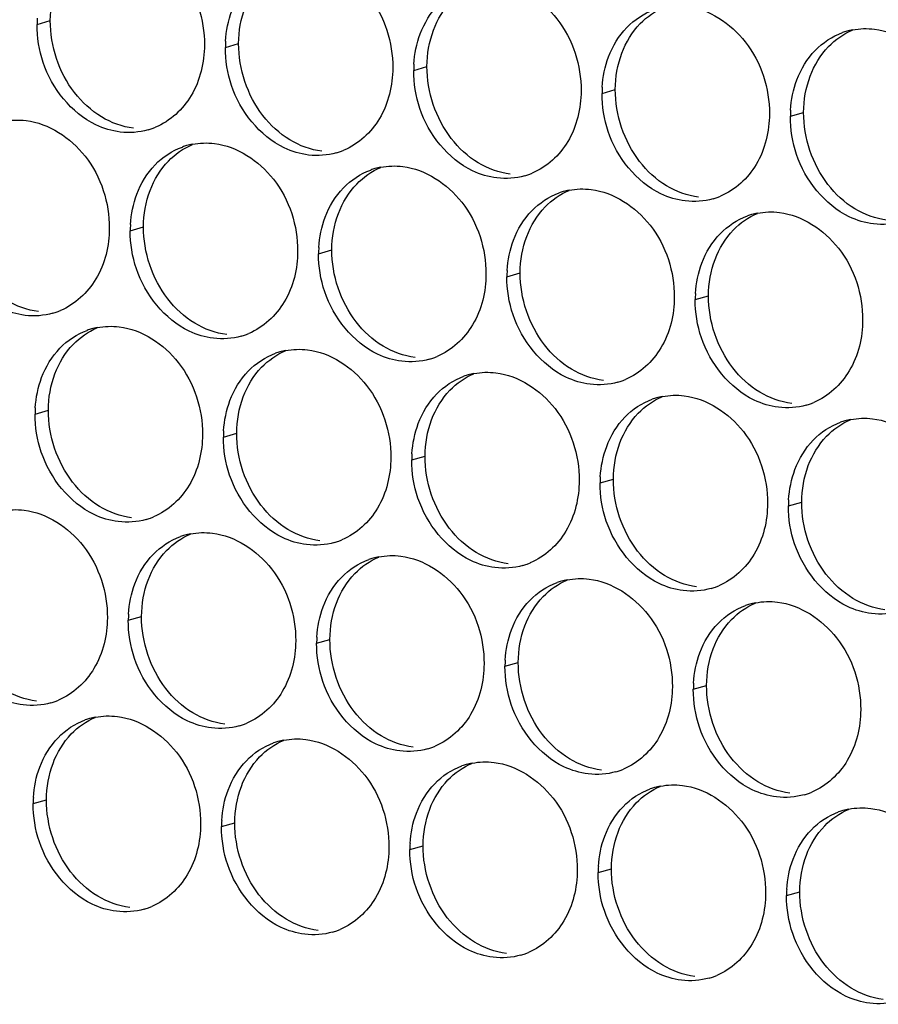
# Paper-space layout '45651_1_3' of a CAD drawing. Header units: millimetres. Extents: x -231 to 594, y 0 to 420.
# Tile 132 of 247: x 134.17 to 141.1, y 190.47 to 198.42. Entities that reach past the tile are written whole.
import ezdxf

# ---------------------------------------------------------------- set-up
doc = ezdxf.new("R2010")
doc.units = ezdxf.units.MM
doc.header["$LTSCALE"] = 32.67
doc.layers.add('02___PRT_ALL_AXES', color=7, linetype='CONTINUOUS')

psp = doc.layouts.new('45651_1_3')

# ---------------------------------------------------------------- linework, layer by layer
at = {"layer": '02___PRT_ALL_AXES', "color": 7, "linetype": 'CONTINUOUS'}
for p, q in [((134.3128, 198.3828), (134.4199, 198.4135)), ((135.8323, 198.1974), (135.9395, 198.228)), ((137.3519, 198.0119), (137.4591, 198.0426)), ((138.8715, 197.8264), (138.9787, 197.8571)), ((140.3911, 197.6409), (140.4983, 197.6716)), ((135.0648, 196.7176), (135.172, 196.7483)), ((136.5844, 196.5322), (136.6916, 196.5628)), ((138.1039, 196.3467), (138.2111, 196.3774)), ((139.6235, 196.1612), (139.7307, 196.1919)), ((134.2972, 195.2379), (134.4044, 195.2686)), ((135.8168, 195.0525), (135.924, 195.0831)), ((137.3364, 194.867), (137.4436, 194.8977)), ((138.856, 194.6815), (138.9632, 194.7122)), ((140.3755, 194.496), (140.4827, 194.5267)), ((135.0492, 193.5728), (135.1564, 193.6034)), ((136.5688, 193.3873), (136.676, 193.418)), ((138.0884, 193.2018), (138.1956, 193.2325)), ((139.608, 193.0163), (139.7152, 193.047)), ((134.2817, 192.093), (134.3889, 192.1237)), ((135.8012, 191.9076), (135.9084, 191.9382)), ((137.3208, 191.7221), (137.428, 191.7528)), ((138.8404, 191.5366), (138.9476, 191.5673)), ((140.36, 191.3511), (140.4672, 191.3818))]:
    psp.add_line(p, q, dxfattribs=at)
at = {"layer": '02___PRT_ALL_AXES', "color": 3, "linetype": 'CONTINUOUS'}
for centre, radius, start, end in [((135.2046, 198.3784), 0.8918, 176.51802, 179.71686), ((140.9965, 197.8019), 0.5467, 105.94061, 109.76751), ((140.9979, 197.7969), 0.5519, 100.97724, 105.93831), ((136.7242, 198.1929), 0.8918, 176.51802, 179.71686), ((138.2437, 198.0075), 0.8918, 176.51802, 179.71686), ((139.7633, 197.822), 0.8918, 176.51802, 179.71686), ((141.2829, 197.6365), 0.8918, 176.51802, 179.71686), ((135.0581, 198.057), 0.5467, 285.94061, 289.76751), ((135.0576, 198.0583), 0.5481, 289.77289, 292.73686), ((135.6702, 196.8786), 0.5467, 105.94061, 109.76751), ((135.6716, 196.8736), 0.5519, 100.97724, 105.93831), ((136.5777, 197.8715), 0.5467, 285.94061, 289.76751), ((136.5771, 197.8728), 0.5481, 289.77289, 292.73686), ((137.1898, 196.6932), 0.5467, 105.94061, 109.76751), ((137.1912, 196.6881), 0.5519, 100.97724, 105.93831), ((138.0967, 197.6873), 0.5481, 289.77289, 292.73686), ((138.0973, 197.686), 0.5467, 285.94061, 289.76751), ((138.7093, 196.5077), 0.5467, 105.94061, 109.76751), ((138.7108, 196.5027), 0.5519, 100.97724, 105.93831), ((139.6168, 197.5005), 0.5467, 285.94061, 289.76751), ((139.6163, 197.5019), 0.5481, 289.77289, 292.73686), ((140.2289, 196.3222), 0.5467, 105.94061, 109.76751), ((140.2303, 196.3172), 0.5519, 100.97724, 105.93831), ((135.9566, 196.7132), 0.8918, 176.51802, 179.71686), ((137.4762, 196.5278), 0.8918, 176.51802, 179.71686), ((138.9958, 196.3423), 0.8918, 176.51802, 179.71686), ((140.5153, 196.1568), 0.8918, 176.51802, 179.71686), ((134.29, 196.5786), 0.5481, 289.77289, 292.73686), ((134.2905, 196.5773), 0.5467, 285.94061, 289.76751), ((134.9026, 195.3989), 0.5467, 105.94061, 109.76751), ((134.904, 195.3939), 0.5519, 100.97724, 105.93831), ((135.8101, 196.3918), 0.5467, 285.94061, 289.76751), ((135.8096, 196.3931), 0.5481, 289.77289, 292.73686), ((136.4236, 195.2084), 0.5519, 100.97724, 105.93831), ((136.4222, 195.2135), 0.5467, 105.94061, 109.76751), ((137.3297, 196.2063), 0.5467, 285.94061, 289.76751), ((137.3292, 196.2076), 0.5481, 289.77289, 292.73686), ((137.9418, 195.028), 0.5467, 105.94061, 109.76751), ((137.9432, 195.0229), 0.5519, 100.97724, 105.93831), ((138.8487, 196.0221), 0.5481, 289.77289, 292.73686), ((138.8493, 196.0208), 0.5467, 285.94061, 289.76751), ((139.4614, 194.8425), 0.5467, 105.94061, 109.76751), ((139.4628, 194.8375), 0.5519, 100.97724, 105.93831), ((135.189, 195.2335), 0.8918, 176.51802, 179.71686), ((140.3689, 195.8354), 0.5467, 285.94061, 289.76751), ((140.3683, 195.8367), 0.5481, 289.77289, 292.73686), ((140.9824, 194.652), 0.5519, 100.97724, 105.93831), ((140.981, 194.657), 0.5467, 105.94061, 109.76751), ((136.7086, 195.0481), 0.8918, 176.51802, 179.71686), ((138.2282, 194.8626), 0.8918, 176.51802, 179.71686), ((139.7478, 194.6771), 0.8918, 176.51802, 179.71686), ((141.2674, 194.4916), 0.8918, 176.51802, 179.71686), ((135.0425, 194.9121), 0.5467, 285.94061, 289.76751), ((135.042, 194.9134), 0.5481, 289.77289, 292.73686), ((135.6546, 193.7337), 0.5467, 105.94061, 109.76751), ((135.656, 193.7287), 0.5519, 100.97724, 105.93831), ((136.5621, 194.7266), 0.5467, 285.94061, 289.76751), ((136.5616, 194.7279), 0.5481, 289.77289, 292.73686), ((137.1756, 193.5432), 0.5519, 100.97724, 105.93831), ((137.1742, 193.5483), 0.5467, 105.94061, 109.76751), ((138.0817, 194.5411), 0.5467, 285.94061, 289.76751), ((138.0812, 194.5424), 0.5481, 289.77289, 292.73686), ((138.6938, 193.3628), 0.5467, 105.94061, 109.76751), ((138.6952, 193.3578), 0.5519, 100.97724, 105.93831), ((139.6013, 194.3556), 0.5467, 285.94061, 289.76751), ((139.6008, 194.357), 0.5481, 289.77289, 292.73686), ((140.2134, 193.1773), 0.5467, 105.94061, 109.76751), ((140.2148, 193.1723), 0.5519, 100.97724, 105.93831), ((135.9411, 193.5683), 0.8918, 176.51802, 179.71686), ((137.4606, 193.3829), 0.8918, 176.51802, 179.71686), ((138.9802, 193.1974), 0.8918, 176.51802, 179.71686), ((140.4998, 193.0119), 0.8918, 176.51802, 179.71686), ((134.275, 193.4324), 0.5467, 285.94061, 289.76751), ((134.2745, 193.4337), 0.5481, 289.77289, 292.73686), ((134.8871, 192.254), 0.5467, 105.94061, 109.76751), ((134.8885, 192.249), 0.5519, 100.97724, 105.93831), ((135.7946, 193.2469), 0.5467, 285.94061, 289.76751), ((135.794, 193.2482), 0.5481, 289.77289, 292.73686), ((136.4067, 192.0686), 0.5467, 105.94061, 109.76751), ((136.4081, 192.0635), 0.5519, 100.97724, 105.93831), ((137.3141, 193.0614), 0.5467, 285.94061, 289.76751), ((137.3136, 193.0627), 0.5481, 289.77289, 292.73686), ((137.9277, 191.8781), 0.5519, 100.97724, 105.93831), ((137.9262, 191.8831), 0.5467, 105.94061, 109.76751), ((138.8337, 192.8759), 0.5467, 285.94061, 289.76751), ((138.8332, 192.8773), 0.5481, 289.77289, 292.73686), ((139.4458, 191.6976), 0.5467, 105.94061, 109.76751), ((139.4472, 191.6926), 0.5519, 100.97724, 105.93831), ((140.3533, 192.6905), 0.5467, 285.94061, 289.76751), ((140.3528, 192.6918), 0.5481, 289.77289, 292.73686), ((135.1735, 192.0886), 0.8918, 176.51802, 179.71686), ((140.9654, 191.5121), 0.5467, 105.94061, 109.76751), ((140.9668, 191.5071), 0.5519, 100.97724, 105.93831), ((136.6931, 191.9032), 0.8918, 176.51802, 179.71686), ((138.2127, 191.7177), 0.8918, 176.51802, 179.71686), ((139.7322, 191.5322), 0.8918, 176.51802, 179.71686), ((141.2518, 191.3467), 0.8918, 176.51802, 179.71686), ((135.027, 191.7672), 0.5467, 285.94061, 289.76751), ((135.0265, 191.7685), 0.5481, 289.77289, 292.73686), ((136.5466, 191.5817), 0.5467, 285.94061, 289.76751), ((136.5461, 191.583), 0.5481, 289.77289, 292.73686), ((138.0662, 191.3962), 0.5467, 285.94061, 289.76751), ((138.0656, 191.3976), 0.5481, 289.77289, 292.73686), ((139.5858, 191.2108), 0.5467, 285.94061, 289.76751), ((139.5852, 191.2121), 0.5481, 289.77289, 292.73686)]:
    psp.add_arc(centre, radius, start, end, dxfattribs=at)
for points, knots in [([(134.992, 199.0866), (135.1763, 199.0641), (135.5397, 198.823), (135.6645, 198.422), (135.6635, 198.218)], [0, 0, 0, 0, 0.476473, 1, 1, 1, 1]), ([(136.5116, 198.9011), (136.6959, 198.8786), (137.0593, 198.6375), (137.1841, 198.2365), (137.1831, 198.0325)], [0, 0, 0, 0, 0.476473, 1, 1, 1, 1]), ([(138.0312, 198.7157), (138.2155, 198.6932), (138.5789, 198.4521), (138.7037, 198.051), (138.7027, 197.847)], [0, 0, 0, 0, 0.476473, 1, 1, 1, 1]), ([(139.5508, 198.5302), (139.7351, 198.5077), (140.0984, 198.2666), (140.2233, 197.8655), (140.2222, 197.6615)], [0, 0, 0, 0, 0.476473, 1, 1, 1, 1]), ([(141.0703, 198.3447), (141.2546, 198.3222), (141.618, 198.0811), (141.7428, 197.6801), (141.7418, 197.4761)], [0, 0, 0, 0, 0.476473, 1, 1, 1, 1]), ([(135.6635, 198.218), (135.6628, 198.0767), (135.5998, 197.8005), (135.3873, 197.6021), (135.2694, 197.5527)], [0, 0, 0, 0, 0.525086, 1, 1, 1, 1]), ([(134.9842, 197.5142), (134.9167, 197.5224), (134.6363, 197.6063), (134.4326, 197.8673), (134.3627, 198.0757)], [0, 0, 0, 0, 0.236458, 1, 1, 1, 1]), ([(137.1831, 198.0325), (137.1824, 197.8912), (137.1194, 197.615), (136.9069, 197.4167), (136.789, 197.3673)], [0, 0, 0, 0, 0.525086, 1, 1, 1, 1]), ([(136.5038, 197.3287), (136.4362, 197.3369), (136.1559, 197.4208), (135.9522, 197.6818), (135.8823, 197.8902)], [0, 0, 0, 0, 0.236458, 1, 1, 1, 1]), ([(138.7027, 197.847), (138.702, 197.7057), (138.639, 197.4295), (138.4264, 197.2312), (138.3086, 197.1818)], [0, 0, 0, 0, 0.525086, 1, 1, 1, 1]), ([(138.0234, 197.1432), (137.9558, 197.1515), (137.6755, 197.2353), (137.4718, 197.4963), (137.4018, 197.7047)], [0, 0, 0, 0, 0.236458, 1, 1, 1, 1]), ([(140.2222, 197.6615), (140.2215, 197.5202), (140.1586, 197.244), (139.946, 197.0457), (139.8282, 196.9963)], [0, 0, 0, 0, 0.525086, 1, 1, 1, 1]), ([(134.2244, 197.6069), (134.4087, 197.5844), (134.7721, 197.3433), (134.8969, 196.9423), (134.8959, 196.7383)], [0, 0, 0, 0, 0.476473, 1, 1, 1, 1]), ([(139.543, 196.9577), (139.4754, 196.966), (139.195, 197.0498), (138.9914, 197.3108), (138.9214, 197.5192)], [0, 0, 0, 0, 0.236458, 1, 1, 1, 1]), ([(135.744, 197.4214), (135.9283, 197.3989), (136.2917, 197.1578), (136.4165, 196.7568), (136.4155, 196.5528)], [0, 0, 0, 0, 0.476473, 1, 1, 1, 1]), ([(141.0626, 196.7723), (140.995, 196.7805), (140.7146, 196.8644), (140.511, 197.1254), (140.441, 197.3338)], [0, 0, 0, 0, 0.236458, 1, 1, 1, 1]), ([(137.2636, 197.236), (137.4479, 197.2135), (137.8113, 196.9724), (137.9361, 196.5713), (137.9351, 196.3673)], [0, 0, 0, 0, 0.476473, 1, 1, 1, 1]), ([(138.7832, 197.0505), (138.9675, 197.028), (139.3309, 196.7869), (139.4557, 196.3858), (139.4547, 196.1818)], [0, 0, 0, 0, 0.476473, 1, 1, 1, 1]), ([(140.3028, 196.865), (140.4871, 196.8425), (140.8505, 196.6014), (140.9753, 196.2003), (140.9743, 195.9963)], [0, 0, 0, 0, 0.476473, 1, 1, 1, 1]), ([(134.8959, 196.7383), (134.8952, 196.597), (134.8322, 196.3207), (134.6197, 196.1224), (134.5018, 196.073)], [0, 0, 0, 0, 0.525086, 1, 1, 1, 1]), ([(134.2167, 196.0345), (134.1491, 196.0427), (133.8687, 196.1266), (133.6651, 196.3876), (133.5951, 196.596)], [0, 0, 0, 0, 0.236458, 1, 1, 1, 1]), ([(136.4155, 196.5528), (136.4148, 196.4115), (136.3518, 196.1353), (136.1393, 195.937), (136.0214, 195.8876)], [0, 0, 0, 0, 0.525086, 1, 1, 1, 1]), ([(135.7363, 195.849), (135.6687, 195.8572), (135.3883, 195.9411), (135.1846, 196.2021), (135.1147, 196.4105)], [0, 0, 0, 0, 0.236458, 1, 1, 1, 1]), ([(137.9351, 196.3673), (137.9344, 196.226), (137.8714, 195.9498), (137.6589, 195.7515), (137.541, 195.7021)], [0, 0, 0, 0, 0.525086, 1, 1, 1, 1]), ([(137.2558, 195.6635), (137.1883, 195.6718), (136.9079, 195.7556), (136.7042, 196.0166), (136.6343, 196.225)], [0, 0, 0, 0, 0.236458, 1, 1, 1, 1]), ([(139.4547, 196.1818), (139.454, 196.0405), (139.391, 195.7643), (139.1785, 195.566), (139.0606, 195.5166)], [0, 0, 0, 0, 0.525086, 1, 1, 1, 1]), ([(138.7754, 195.478), (138.7078, 195.4863), (138.4275, 195.5701), (138.2238, 195.8311), (138.1539, 196.0395)], [0, 0, 0, 0, 0.236458, 1, 1, 1, 1]), ([(140.9743, 195.9963), (140.9736, 195.855), (140.9106, 195.5788), (140.6981, 195.3805), (140.5802, 195.3311)], [0, 0, 0, 0, 0.525086, 1, 1, 1, 1]), ([(134.9765, 195.9417), (135.1608, 195.9192), (135.5241, 195.6781), (135.649, 195.2771), (135.6479, 195.0731)], [0, 0, 0, 0, 0.476473, 1, 1, 1, 1]), ([(140.295, 195.2926), (140.2274, 195.3008), (139.9471, 195.3847), (139.7434, 195.6457), (139.6734, 195.8541)], [0, 0, 0, 0, 0.236458, 1, 1, 1, 1]), ([(136.496, 195.7562), (136.6803, 195.7338), (137.0437, 195.4926), (137.1685, 195.0916), (137.1675, 194.8876)], [0, 0, 0, 0, 0.476473, 1, 1, 1, 1]), ([(138.0156, 195.5708), (138.1999, 195.5483), (138.5633, 195.3072), (138.6881, 194.9061), (138.6871, 194.7021)], [0, 0, 0, 0, 0.476473, 1, 1, 1, 1]), ([(139.5352, 195.3853), (139.7195, 195.3628), (140.0829, 195.1217), (140.2077, 194.7206), (140.2067, 194.5166)], [0, 0, 0, 0, 0.476473, 1, 1, 1, 1]), ([(141.0548, 195.1998), (141.2391, 195.1773), (141.6025, 194.9362), (141.7273, 194.5352), (141.7263, 194.3312)], [0, 0, 0, 0, 0.476473, 1, 1, 1, 1]), ([(135.6479, 195.0731), (135.6473, 194.9318), (135.5843, 194.6556), (135.3717, 194.4572), (135.2539, 194.4079)], [0, 0, 0, 0, 0.525086, 1, 1, 1, 1]), ([(134.9687, 194.3693), (134.9011, 194.3775), (134.6207, 194.4614), (134.4171, 194.7224), (134.3471, 194.9308)], [0, 0, 0, 0, 0.236458, 1, 1, 1, 1]), ([(137.1675, 194.8876), (137.1668, 194.7463), (137.1039, 194.4701), (136.8913, 194.2718), (136.7734, 194.2224)], [0, 0, 0, 0, 0.525086, 1, 1, 1, 1]), ([(136.4883, 194.1838), (136.4207, 194.1921), (136.1403, 194.2759), (135.9367, 194.5369), (135.8667, 194.7453)], [0, 0, 0, 0, 0.236458, 1, 1, 1, 1]), ([(138.6871, 194.7021), (138.6864, 194.5608), (138.6234, 194.2846), (138.4109, 194.0863), (138.293, 194.0369)], [0, 0, 0, 0, 0.525086, 1, 1, 1, 1]), ([(138.0079, 193.9983), (137.9403, 194.0066), (137.6599, 194.0904), (137.4563, 194.3514), (137.3863, 194.5598)], [0, 0, 0, 0, 0.236458, 1, 1, 1, 1]), ([(140.2067, 194.5166), (140.206, 194.3753), (140.143, 194.0991), (139.9305, 193.9008), (139.8126, 193.8514)], [0, 0, 0, 0, 0.525086, 1, 1, 1, 1]), ([(134.2089, 194.462), (134.3932, 194.4395), (134.7566, 194.1984), (134.8814, 193.7974), (134.8804, 193.5934)], [0, 0, 0, 0, 0.476473, 1, 1, 1, 1]), ([(139.5274, 193.8129), (139.4599, 193.8211), (139.1795, 193.9049), (138.9758, 194.166), (138.9059, 194.3744)], [0, 0, 0, 0, 0.236458, 1, 1, 1, 1]), ([(135.7285, 194.2765), (135.9128, 194.254), (136.2762, 194.0129), (136.401, 193.6119), (136.4, 193.4079)], [0, 0, 0, 0, 0.476473, 1, 1, 1, 1]), ([(141.047, 193.6274), (140.9795, 193.6356), (140.6991, 193.7195), (140.4954, 193.9805), (140.4255, 194.1889)], [0, 0, 0, 0, 0.236458, 1, 1, 1, 1]), ([(137.2481, 194.0911), (137.4324, 194.0686), (137.7958, 193.8275), (137.9206, 193.4264), (137.9196, 193.2224)], [0, 0, 0, 0, 0.476473, 1, 1, 1, 1]), ([(138.7677, 193.9056), (138.952, 193.8831), (139.3153, 193.642), (139.4401, 193.2409), (139.4391, 193.0369)], [0, 0, 0, 0, 0.476473, 1, 1, 1, 1]), ([(140.2872, 193.7201), (140.4715, 193.6976), (140.8349, 193.4565), (140.9597, 193.0555), (140.9587, 192.8515)], [0, 0, 0, 0, 0.476473, 1, 1, 1, 1]), ([(134.8804, 193.5934), (134.8797, 193.4521), (134.8167, 193.1759), (134.6042, 192.9775), (134.4863, 192.9282)], [0, 0, 0, 0, 0.525086, 1, 1, 1, 1]), ([(134.2011, 192.8896), (134.1336, 192.8978), (133.8532, 192.9817), (133.6495, 193.2427), (133.5796, 193.4511)], [0, 0, 0, 0, 0.236458, 1, 1, 1, 1]), ([(136.4, 193.4079), (136.3993, 193.2666), (136.3363, 192.9904), (136.1238, 192.7921), (136.0059, 192.7427)], [0, 0, 0, 0, 0.525086, 1, 1, 1, 1]), ([(135.7207, 192.7041), (135.6531, 192.7123), (135.3728, 192.7962), (135.1691, 193.0572), (135.0992, 193.2656)], [0, 0, 0, 0, 0.236458, 1, 1, 1, 1]), ([(137.9196, 193.2224), (137.9189, 193.0811), (137.8559, 192.8049), (137.6433, 192.6066), (137.5255, 192.5572)], [0, 0, 0, 0, 0.525086, 1, 1, 1, 1]), ([(137.2403, 192.5186), (137.1727, 192.5269), (136.8923, 192.6107), (136.6887, 192.8717), (136.6187, 193.0801)], [0, 0, 0, 0, 0.236458, 1, 1, 1, 1]), ([(139.4391, 193.0369), (139.4384, 192.8956), (139.3755, 192.6194), (139.1629, 192.4211), (139.0451, 192.3717)], [0, 0, 0, 0, 0.525086, 1, 1, 1, 1]), ([(138.7599, 192.3331), (138.6923, 192.3414), (138.4119, 192.4252), (138.2083, 192.6863), (138.1383, 192.8947)], [0, 0, 0, 0, 0.236458, 1, 1, 1, 1]), ([(140.9587, 192.8515), (140.958, 192.7102), (140.895, 192.4339), (140.6825, 192.2356), (140.5646, 192.1862)], [0, 0, 0, 0, 0.525086, 1, 1, 1, 1]), ([(134.9609, 192.7968), (135.1452, 192.7743), (135.5086, 192.5332), (135.6334, 192.1322), (135.6324, 191.9282)], [0, 0, 0, 0, 0.476473, 1, 1, 1, 1]), ([(140.2795, 192.1477), (140.2119, 192.1559), (139.9315, 192.2398), (139.7279, 192.5008), (139.6579, 192.7092)], [0, 0, 0, 0, 0.236458, 1, 1, 1, 1]), ([(136.4805, 192.6114), (136.6648, 192.5889), (137.0282, 192.3478), (137.153, 191.9467), (137.152, 191.7427)], [0, 0, 0, 0, 0.476473, 1, 1, 1, 1]), ([(138.0001, 192.4259), (138.1844, 192.4034), (138.5478, 192.1623), (138.6726, 191.7612), (138.6716, 191.5572)], [0, 0, 0, 0, 0.476473, 1, 1, 1, 1]), ([(139.5197, 192.2404), (139.704, 192.2179), (140.0674, 191.9768), (140.1922, 191.5757), (140.1912, 191.3717)], [0, 0, 0, 0, 0.476473, 1, 1, 1, 1]), ([(141.0393, 192.0549), (141.2236, 192.0324), (141.5869, 191.7913), (141.7118, 191.3903), (141.7107, 191.1863)], [0, 0, 0, 0, 0.476473, 1, 1, 1, 1]), ([(135.6324, 191.9282), (135.6317, 191.7869), (135.5687, 191.5107), (135.3562, 191.3124), (135.2383, 191.263)], [0, 0, 0, 0, 0.525086, 1, 1, 1, 1]), ([(134.9531, 191.2244), (134.8856, 191.2326), (134.6052, 191.3165), (134.4015, 191.5775), (134.3316, 191.7859)], [0, 0, 0, 0, 0.236458, 1, 1, 1, 1]), ([(137.152, 191.7427), (137.1513, 191.6014), (137.0883, 191.3252), (136.8758, 191.1269), (136.7579, 191.0775)], [0, 0, 0, 0, 0.525086, 1, 1, 1, 1]), ([(136.4727, 191.0389), (136.4052, 191.0472), (136.1248, 191.131), (135.9211, 191.392), (135.8512, 191.6004)], [0, 0, 0, 0, 0.236458, 1, 1, 1, 1]), ([(138.6716, 191.5572), (138.6709, 191.4159), (138.6079, 191.1397), (138.3954, 190.9414), (138.2775, 190.892)], [0, 0, 0, 0, 0.525086, 1, 1, 1, 1]), ([(137.9923, 190.8534), (137.9247, 190.8617), (137.6444, 190.9455), (137.4407, 191.2065), (137.3708, 191.4149)], [0, 0, 0, 0, 0.236458, 1, 1, 1, 1]), ([(140.1912, 191.3717), (140.1905, 191.2305), (140.1275, 190.9542), (139.9149, 190.7559), (139.7971, 190.7065)], [0, 0, 0, 0, 0.525086, 1, 1, 1, 1]), ([(139.5119, 190.668), (139.4443, 190.6762), (139.164, 190.7601), (138.9603, 191.0211), (138.8903, 191.2295)], [0, 0, 0, 0, 0.236458, 1, 1, 1, 1]), ([(141.0315, 190.4825), (140.9639, 190.4907), (140.6835, 190.5746), (140.4799, 190.8356), (140.4099, 191.044)], [0, 0, 0, 0, 0.236458, 1, 1, 1, 1])]:
    psp.add_open_spline(points, degree=3, knots=knots, dxfattribs=at)
at = {"layer": '02___PRT_ALL_AXES', "color": 7, "linetype": 'CONTINUOUS'}
for points in [[(134.4199, 198.4135), (134.4204, 198.5133), (134.4377, 198.6147), (134.4728, 198.7081)], [(137.512, 198.3372), (137.5448, 198.4243), (137.595, 198.5074), (137.6597, 198.5744)], [(135.9395, 198.228), (135.94, 198.3278), (135.9573, 198.4293), (135.9924, 198.5226)], [(139.1793, 198.3889), (139.2337, 198.4452), (139.3005, 198.492), (139.3728, 198.5223)], [(134.615, 197.8334), (134.4902, 197.9948), (134.4189, 198.2095), (134.4199, 198.4135)], [(139.0316, 198.1517), (139.0644, 198.2388), (139.1146, 198.3219), (139.1793, 198.3889)], [(137.4591, 198.0426), (137.4596, 198.1423), (137.4769, 198.2438), (137.512, 198.3372)], [(140.6988, 198.2034), (140.7533, 198.2598), (140.8201, 198.3065), (140.8924, 198.3368)], [(136.1346, 197.6479), (136.0098, 197.8093), (135.9385, 198.024), (135.9395, 198.228)], [(138.9787, 197.8571), (138.9792, 197.9568), (138.9964, 198.0583), (139.0316, 198.1517)], [(140.5512, 197.9662), (140.584, 198.0534), (140.6341, 198.1364), (140.6988, 198.2034)], [(137.6542, 197.4625), (137.5294, 197.6238), (137.4581, 197.8386), (137.4591, 198.0426)], [(140.4983, 197.6716), (140.4988, 197.7714), (140.516, 197.8728), (140.5512, 197.9662)], [(134.8333, 197.6362), (134.7494, 197.687), (134.675, 197.7559), (134.615, 197.8334)], [(139.1738, 197.277), (139.049, 197.4384), (138.9777, 197.6531), (138.9787, 197.8571)], [(140.6933, 197.0915), (140.5685, 197.2529), (140.4973, 197.4676), (140.4983, 197.6716)], [(135.0914, 197.5448), (135.0008, 197.5559), (134.9114, 197.5889), (134.8333, 197.6362)], [(136.3529, 197.4508), (136.269, 197.5016), (136.1946, 197.5704), (136.1346, 197.6479)], [(136.611, 197.3594), (136.5204, 197.3704), (136.4309, 197.4035), (136.3529, 197.4508)], [(137.8724, 197.2653), (137.7886, 197.3161), (137.7142, 197.3849), (137.6542, 197.4625)], [(135.3725, 197.2801), (135.427, 197.3365), (135.4938, 197.3833), (135.5661, 197.4135)], [(135.2249, 197.0429), (135.2577, 197.1301), (135.3078, 197.2131), (135.3725, 197.2801)], [(138.1306, 197.1739), (138.04, 197.185), (137.9505, 197.218), (137.8724, 197.2653)], [(139.392, 197.0798), (139.3082, 197.1306), (139.2337, 197.1994), (139.1738, 197.277)], [(136.8921, 197.0946), (136.9465, 197.151), (137.0134, 197.1978), (137.0856, 197.2281)], [(135.172, 196.7483), (135.1725, 196.8481), (135.1897, 196.9495), (135.2249, 197.0429)], [(136.7444, 196.8574), (136.7773, 196.9446), (136.8274, 197.0277), (136.8921, 197.0946)], [(138.4117, 196.9092), (138.4661, 196.9655), (138.533, 197.0123), (138.6052, 197.0426)], [(139.6502, 196.9884), (139.5596, 196.9995), (139.4701, 197.0325), (139.392, 197.0798)], [(140.9116, 196.8943), (140.8278, 196.9451), (140.7533, 197.014), (140.6933, 197.0915)], [(138.264, 196.672), (138.2968, 196.7591), (138.347, 196.8422), (138.4117, 196.9092)], [(141.1698, 196.8029), (141.0792, 196.814), (140.9897, 196.847), (140.9116, 196.8943)], [(136.6916, 196.5628), (136.692, 196.6626), (136.7093, 196.7641), (136.7444, 196.8574)], [(139.9313, 196.7237), (139.9857, 196.78), (140.0525, 196.8268), (140.1248, 196.8571)], [(135.367, 196.1682), (135.2422, 196.3296), (135.171, 196.5443), (135.172, 196.7483)], [(139.7836, 196.4865), (139.8164, 196.5737), (139.8666, 196.6567), (139.9313, 196.7237)], [(138.2111, 196.3774), (138.2116, 196.4771), (138.2289, 196.5786), (138.264, 196.672)], [(136.8866, 195.9828), (136.7618, 196.1441), (136.6905, 196.3588), (136.6916, 196.5628)], [(139.7307, 196.1919), (139.7312, 196.2917), (139.7485, 196.3931), (139.7836, 196.4865)], [(138.4062, 195.7973), (138.2814, 195.9586), (138.2101, 196.1734), (138.2111, 196.3774)], [(134.3239, 196.0651), (134.2333, 196.0762), (134.1438, 196.1092), (134.0657, 196.1565)], [(135.5853, 195.9711), (135.5014, 196.0219), (135.427, 196.0907), (135.367, 196.1682)], [(139.9258, 195.6118), (139.801, 195.7732), (139.7297, 195.9879), (139.7307, 196.1919)], [(134.605, 195.8004), (134.6594, 195.8568), (134.7262, 195.9035), (134.7985, 195.9338)], [(135.8435, 195.8797), (135.7528, 195.8907), (135.6634, 195.9238), (135.5853, 195.9711)], [(137.1049, 195.7856), (137.021, 195.8364), (136.9466, 195.9052), (136.8866, 195.9828)], [(134.4573, 195.5632), (134.4901, 195.6504), (134.5403, 195.7334), (134.605, 195.8004)], [(136.1245, 195.6149), (136.179, 195.6713), (136.2458, 195.7181), (136.3181, 195.7483)], [(137.363, 195.6942), (137.2724, 195.7052), (137.183, 195.7383), (137.1049, 195.7856)], [(138.6245, 195.6001), (138.5406, 195.6509), (138.4662, 195.7197), (138.4062, 195.7973)], [(135.9769, 195.3777), (136.0097, 195.4649), (136.0598, 195.5479), (136.1245, 195.6149)], [(138.8826, 195.5087), (138.792, 195.5198), (138.7025, 195.5528), (138.6245, 195.6001)], [(140.144, 195.4146), (140.0602, 195.4654), (139.9858, 195.5343), (139.9258, 195.6118)], [(134.4044, 195.2686), (134.4049, 195.3684), (134.4222, 195.4698), (134.4573, 195.5632)], [(137.6441, 195.4295), (137.6986, 195.4858), (137.7654, 195.5326), (137.8377, 195.5629)], [(135.924, 195.0831), (135.9245, 195.1829), (135.9417, 195.2844), (135.9769, 195.3777)], [(137.4965, 195.1923), (137.5293, 195.2794), (137.5794, 195.3625), (137.6441, 195.4295)], [(139.1637, 195.244), (139.2181, 195.3003), (139.285, 195.3471), (139.3572, 195.3774)], [(140.4022, 195.3232), (140.3116, 195.3343), (140.2221, 195.3673), (140.144, 195.4146)], [(134.5995, 194.6885), (134.4747, 194.8499), (134.4034, 195.0646), (134.4044, 195.2686)], [(137.4436, 194.8977), (137.4441, 194.9974), (137.4613, 195.0989), (137.4965, 195.1923)], [(139.0161, 195.0068), (139.0489, 195.0939), (139.099, 195.177), (139.1637, 195.244)], [(140.6833, 195.0585), (140.7377, 195.1149), (140.8046, 195.1616), (140.8768, 195.1919)], [(136.1191, 194.5031), (135.9942, 194.6644), (135.923, 194.8791), (135.924, 195.0831)], [(140.5356, 194.8213), (140.5684, 194.9085), (140.6186, 194.9915), (140.6833, 195.0585)], [(138.9632, 194.7122), (138.9637, 194.812), (138.9809, 194.9134), (139.0161, 195.0068)], [(137.6386, 194.3176), (137.5138, 194.4789), (137.4426, 194.6937), (137.4436, 194.8977)], [(140.4827, 194.5267), (140.4832, 194.6265), (140.5005, 194.7279), (140.5356, 194.8213)], [(134.8177, 194.4914), (134.7339, 194.5422), (134.6595, 194.611), (134.5995, 194.6885)], [(139.1582, 194.1321), (139.0334, 194.2935), (138.9621, 194.5082), (138.9632, 194.7122)], [(135.0759, 194.4), (134.9853, 194.411), (134.8958, 194.4441), (134.8177, 194.4914)], [(136.3373, 194.3059), (136.2535, 194.3567), (136.179, 194.4255), (136.1191, 194.5031)], [(140.6778, 193.9466), (140.553, 194.108), (140.4817, 194.3227), (140.4827, 194.5267)], [(137.8569, 194.1204), (137.773, 194.1712), (137.6986, 194.24), (137.6386, 194.3176)], [(135.357, 194.1352), (135.4114, 194.1916), (135.4782, 194.2384), (135.5505, 194.2686)], [(136.5955, 194.2145), (136.5049, 194.2255), (136.4154, 194.2586), (136.3373, 194.3059)], [(135.2093, 193.898), (135.2421, 193.9852), (135.2923, 194.0682), (135.357, 194.1352)], [(136.8766, 193.9498), (136.931, 194.0061), (136.9978, 194.0529), (137.0701, 194.0832)], [(138.1151, 194.029), (138.0244, 194.0401), (137.935, 194.0731), (137.8569, 194.1204)], [(139.3765, 193.9349), (139.2926, 193.9857), (139.2182, 194.0545), (139.1582, 194.1321)], [(136.7289, 193.7126), (136.7617, 193.7997), (136.8119, 193.8828), (136.8766, 193.9498)], [(139.6346, 193.8435), (139.544, 193.8546), (139.4546, 193.8876), (139.3765, 193.9349)], [(140.8961, 193.7494), (140.8122, 193.8003), (140.7378, 193.8691), (140.6778, 193.9466)], [(135.1564, 193.6034), (135.1569, 193.7032), (135.1742, 193.8047), (135.2093, 193.898)], [(138.3962, 193.7643), (138.4506, 193.8206), (138.5174, 193.8674), (138.5897, 193.8977)], [(138.2485, 193.5271), (138.2813, 193.6142), (138.3315, 193.6973), (138.3962, 193.7643)], [(136.676, 193.418), (136.6765, 193.5177), (136.6938, 193.6192), (136.7289, 193.7126)], [(139.9157, 193.5788), (139.9702, 193.6352), (140.037, 193.6819), (140.1093, 193.7122)], [(141.1542, 193.6581), (141.0636, 193.6691), (140.9741, 193.7021), (140.8961, 193.7494)], [(135.3515, 193.0233), (135.2267, 193.1847), (135.1554, 193.3994), (135.1564, 193.6034)], [(138.1956, 193.2325), (138.1961, 193.3322), (138.2133, 193.4337), (138.2485, 193.5271)], [(139.7681, 193.3416), (139.8009, 193.4288), (139.851, 193.5118), (139.9157, 193.5788)], [(136.8711, 192.8379), (136.7463, 192.9992), (136.675, 193.214), (136.676, 193.418)], [(139.7152, 193.047), (139.7157, 193.1468), (139.7329, 193.2482), (139.7681, 193.3416)], [(138.3907, 192.6524), (138.2658, 192.8138), (138.1946, 193.0285), (138.1956, 193.2325)], [(139.9102, 192.4669), (139.7854, 192.6283), (139.7142, 192.843), (139.7152, 193.047)], [(134.3083, 192.9203), (134.2177, 192.9313), (134.1282, 192.9643), (134.0502, 193.0116)], [(135.5698, 192.8262), (135.4859, 192.877), (135.4115, 192.9458), (135.3515, 193.0233)], [(135.8279, 192.7348), (135.7373, 192.7458), (135.6478, 192.7789), (135.5698, 192.8262)], [(137.0893, 192.6407), (137.0055, 192.6915), (136.9311, 192.7603), (136.8711, 192.8379)], [(134.5894, 192.6555), (134.6439, 192.7119), (134.7107, 192.7587), (134.7829, 192.7889)], [(134.4418, 192.4183), (134.4746, 192.5055), (134.5247, 192.5885), (134.5894, 192.6555)], [(138.6089, 192.4552), (138.5251, 192.506), (138.4506, 192.5748), (138.3907, 192.6524)], [(136.109, 192.47), (136.1634, 192.5264), (136.2303, 192.5732), (136.3025, 192.6035)], [(137.3475, 192.5493), (137.2569, 192.5604), (137.1674, 192.5934), (137.0893, 192.6407)], [(134.3889, 192.1237), (134.3894, 192.2235), (134.4066, 192.325), (134.4418, 192.4183)], [(135.9613, 192.2328), (135.9942, 192.32), (136.0443, 192.4031), (136.109, 192.47)], [(137.6286, 192.2846), (137.683, 192.3409), (137.7499, 192.3877), (137.8221, 192.418)], [(138.8671, 192.3638), (138.7765, 192.3749), (138.687, 192.4079), (138.6089, 192.4552)], [(140.1285, 192.2697), (140.0446, 192.3205), (139.9702, 192.3894), (139.9102, 192.4669)], [(137.4809, 192.0474), (137.5137, 192.1345), (137.5639, 192.2176), (137.6286, 192.2846)], [(140.3867, 192.1783), (140.296, 192.1894), (140.2066, 192.2224), (140.1285, 192.2697)], [(135.9084, 191.9382), (135.9089, 192.038), (135.9262, 192.1395), (135.9613, 192.2328)], [(139.1482, 192.0991), (139.2026, 192.1555), (139.2694, 192.2022), (139.3417, 192.2325)], [(134.5839, 191.5436), (134.4591, 191.705), (134.3879, 191.9197), (134.3889, 192.1237)], [(139.0005, 191.8619), (139.0333, 191.9491), (139.0835, 192.0321), (139.1482, 192.0991)], [(137.428, 191.7528), (137.4285, 191.8525), (137.4458, 191.954), (137.4809, 192.0474)], [(140.6678, 191.9136), (140.7222, 191.97), (140.789, 192.0167), (140.8613, 192.047)], [(136.1035, 191.3582), (135.9787, 191.5195), (135.9074, 191.7342), (135.9084, 191.9382)], [(138.9476, 191.5673), (138.9481, 191.6671), (138.9654, 191.7685), (139.0005, 191.8619)], [(140.5201, 191.6764), (140.5529, 191.7636), (140.6031, 191.8466), (140.6678, 191.9136)], [(137.6231, 191.1727), (137.4983, 191.3341), (137.427, 191.5488), (137.428, 191.7528)], [(140.4672, 191.3818), (140.4677, 191.4816), (140.4849, 191.583), (140.5201, 191.6764)], [(134.8022, 191.3465), (134.7183, 191.3973), (134.6439, 191.4661), (134.5839, 191.5436)], [(139.1427, 190.9872), (139.0179, 191.1486), (138.9466, 191.3633), (138.9476, 191.5673)], [(140.6623, 190.8017), (140.5375, 190.9631), (140.4662, 191.1778), (140.4672, 191.3818)], [(135.0603, 191.2551), (134.9697, 191.2661), (134.8803, 191.2992), (134.8022, 191.3465)], [(136.3218, 191.161), (136.2379, 191.2118), (136.1635, 191.2806), (136.1035, 191.3582)], [(136.5799, 191.0696), (136.4893, 191.0807), (136.3998, 191.1137), (136.3218, 191.161)], [(137.8414, 190.9755), (137.7575, 191.0263), (137.6831, 191.0951), (137.6231, 191.1727)], [(139.3609, 190.79), (139.2771, 190.8408), (139.2027, 190.9097), (139.1427, 190.9872)], [(138.0995, 190.8841), (138.0089, 190.8952), (137.9194, 190.9282), (137.8414, 190.9755)], [(139.6191, 190.6986), (139.5285, 190.7097), (139.439, 190.7427), (139.3609, 190.79)], [(140.8805, 190.6046), (140.7967, 190.6554), (140.7222, 190.7242), (140.6623, 190.8017)], [(141.1387, 190.5132), (141.0481, 190.5242), (140.9586, 190.5573), (140.8805, 190.6046)]]:
    psp.add_open_spline(points, degree=3, dxfattribs=at)
at = {"layer": '02___PRT_ALL_AXES', "color": 3, "linetype": 'CONTINUOUS'}
for points in [[(137.4048, 198.3065), (137.4376, 198.3936), (137.4878, 198.4767), (137.5525, 198.5437)], [(135.834, 198.2471), (135.839, 198.3303), (135.8559, 198.4139), (135.8852, 198.4919)], [(139.0721, 198.3582), (139.1329, 198.4212), (139.2096, 198.4723), (139.292, 198.5019)], [(134.3627, 198.0757), (134.3297, 198.174), (134.3122, 198.2791), (134.3128, 198.3828)], [(137.3536, 198.0616), (137.3586, 198.1449), (137.3754, 198.2284), (137.4048, 198.3065)], [(138.9244, 198.121), (138.9572, 198.2082), (139.0074, 198.2912), (139.0721, 198.3582)], [(140.5916, 198.1727), (140.6525, 198.2357), (140.7292, 198.2868), (140.8116, 198.3164)], [(140.8928, 198.3387), (140.9509, 198.35), (141.0116, 198.3519), (141.0703, 198.3447)], [(135.8823, 197.8902), (135.8492, 197.9885), (135.8318, 198.0936), (135.8323, 198.1974)], [(140.444, 197.9355), (140.4768, 198.0227), (140.5269, 198.1057), (140.5916, 198.1727)], [(138.8731, 197.8762), (138.8782, 197.9594), (138.895, 198.043), (138.9244, 198.121)], [(137.4018, 197.7047), (137.3688, 197.8031), (137.3514, 197.9081), (137.3519, 198.0119)], [(140.3927, 197.6907), (140.3978, 197.7739), (140.4146, 197.8575), (140.444, 197.9355)], [(138.9214, 197.5192), (138.8884, 197.6176), (138.871, 197.7227), (138.8715, 197.8264)], [(134.0469, 197.6009), (134.105, 197.6122), (134.1657, 197.6141), (134.2244, 197.6069)], [(140.441, 197.3338), (140.408, 197.4321), (140.3906, 197.5372), (140.3911, 197.6409)], [(135.2082, 197.5313), (135.1362, 197.5107), (135.0586, 197.5051), (134.9842, 197.5142)], [(135.5665, 197.4154), (135.6246, 197.4267), (135.6853, 197.4286), (135.744, 197.4214)], [(135.2653, 197.2494), (135.3262, 197.3124), (135.4029, 197.3635), (135.4853, 197.3931)], [(136.7278, 197.3458), (136.6558, 197.3252), (136.5782, 197.3196), (136.5038, 197.3287)], [(135.1177, 197.0122), (135.1505, 197.0994), (135.2006, 197.1825), (135.2653, 197.2494)], [(136.7849, 197.064), (136.8458, 197.127), (136.9225, 197.178), (137.0049, 197.2077)], [(137.0861, 197.23), (137.1442, 197.2412), (137.2048, 197.2431), (137.2636, 197.236)], [(138.2474, 197.1603), (138.1754, 197.1398), (138.0977, 197.1341), (138.0234, 197.1432)], [(136.6373, 196.8268), (136.6701, 196.9139), (136.7202, 196.997), (136.7849, 197.064)], [(138.3045, 196.8785), (138.3653, 196.9415), (138.442, 196.9926), (138.5244, 197.0222)], [(138.6057, 197.0445), (138.6638, 197.0558), (138.7244, 197.0577), (138.7832, 197.0505)], [(135.0664, 196.7674), (135.0715, 196.8506), (135.0883, 196.9342), (135.1177, 197.0122)], [(139.767, 196.9748), (139.695, 196.9543), (139.6173, 196.9487), (139.543, 196.9577)], [(138.1568, 196.6413), (138.1896, 196.7285), (138.2398, 196.8115), (138.3045, 196.8785)], [(140.1252, 196.859), (140.1834, 196.8703), (140.244, 196.8722), (140.3028, 196.865)], [(136.586, 196.5819), (136.5911, 196.6652), (136.6079, 196.7487), (136.6373, 196.8268)], [(139.8241, 196.693), (139.8849, 196.756), (139.9616, 196.8071), (140.044, 196.8367)], [(141.2866, 196.7894), (141.2146, 196.7688), (141.1369, 196.7632), (141.0626, 196.7723)], [(135.1147, 196.4105), (135.0817, 196.5088), (135.0643, 196.6139), (135.0648, 196.7176)], [(138.1056, 196.3964), (138.1106, 196.4797), (138.1275, 196.5633), (138.1568, 196.6413)], [(139.6764, 196.4558), (139.7092, 196.543), (139.7594, 196.626), (139.8241, 196.693)], [(136.6343, 196.225), (136.6013, 196.3234), (136.5838, 196.4284), (136.5844, 196.5322)], [(139.6252, 196.211), (139.6302, 196.2942), (139.647, 196.3778), (139.6764, 196.4558)], [(138.1539, 196.0395), (138.1209, 196.1379), (138.1034, 196.243), (138.1039, 196.3467)], [(139.6734, 195.8541), (139.6404, 195.9524), (139.623, 196.0575), (139.6235, 196.1612)], [(134.4407, 196.0516), (134.3687, 196.031), (134.291, 196.0254), (134.2167, 196.0345)], [(134.4978, 195.7697), (134.5586, 195.8327), (134.6353, 195.8838), (134.7177, 195.9134)], [(134.7989, 195.9357), (134.8571, 195.947), (134.9177, 195.9489), (134.9765, 195.9417)], [(135.9603, 195.8661), (135.8883, 195.8455), (135.8106, 195.8399), (135.7363, 195.849)], [(134.3501, 195.5325), (134.3829, 195.6197), (134.4331, 195.7027), (134.4978, 195.7697)], [(136.3185, 195.7503), (136.3766, 195.7615), (136.4373, 195.7634), (136.496, 195.7562)], [(136.0174, 195.5843), (136.0782, 195.6473), (136.1549, 195.6983), (136.2373, 195.7279)], [(137.4798, 195.6806), (137.4078, 195.66), (137.3302, 195.6544), (137.2558, 195.6635)], [(134.2988, 195.2877), (134.3039, 195.3709), (134.3207, 195.4545), (134.3501, 195.5325)], [(135.8697, 195.3471), (135.9025, 195.4342), (135.9526, 195.5173), (136.0174, 195.5843)], [(137.5369, 195.3988), (137.5978, 195.4618), (137.6745, 195.5128), (137.7569, 195.5425)], [(137.8381, 195.5648), (137.8962, 195.5761), (137.9569, 195.5779), (138.0156, 195.5708)], [(138.9994, 195.4951), (138.9274, 195.4746), (138.8498, 195.469), (138.7754, 195.478)], [(137.3893, 195.1616), (137.4221, 195.2487), (137.4722, 195.3318), (137.5369, 195.3988)], [(139.0565, 195.2133), (139.1174, 195.2763), (139.1941, 195.3274), (139.2765, 195.357)], [(139.3577, 195.3793), (139.4158, 195.3906), (139.4764, 195.3925), (139.5352, 195.3853)], [(135.8184, 195.1022), (135.8235, 195.1854), (135.8403, 195.269), (135.8697, 195.3471)], [(140.519, 195.3097), (140.447, 195.2891), (140.3693, 195.2835), (140.295, 195.2926)], [(134.3471, 194.9308), (134.3141, 195.0291), (134.2967, 195.1342), (134.2972, 195.2379)], [(138.9089, 194.9761), (138.9417, 195.0633), (138.9918, 195.1463), (139.0565, 195.2133)], [(140.8773, 195.1938), (140.9354, 195.2051), (140.996, 195.207), (141.0548, 195.1998)], [(137.338, 194.9167), (137.3431, 195), (137.3599, 195.0835), (137.3893, 195.1616)], [(140.5761, 195.0278), (140.6369, 195.0908), (140.7136, 195.1419), (140.7961, 195.1715)], [(135.8667, 194.7453), (135.8337, 194.8436), (135.8163, 194.9487), (135.8168, 195.0525)], [(138.8576, 194.7313), (138.8627, 194.8145), (138.8795, 194.8981), (138.9089, 194.9761)], [(140.4284, 194.7906), (140.4613, 194.8778), (140.5114, 194.9608), (140.5761, 195.0278)], [(137.3863, 194.5598), (137.3533, 194.6582), (137.3359, 194.7633), (137.3364, 194.867)], [(140.3772, 194.5458), (140.3822, 194.629), (140.3991, 194.7126), (140.4284, 194.7906)], [(138.9059, 194.3744), (138.8729, 194.4727), (138.8554, 194.5778), (138.856, 194.6815)], [(140.4255, 194.1889), (140.3925, 194.2872), (140.375, 194.3923), (140.3755, 194.496)], [(134.0314, 194.456), (134.0895, 194.4673), (134.1501, 194.4692), (134.2089, 194.462)], [(135.1927, 194.3864), (135.1207, 194.3658), (135.043, 194.3602), (134.9687, 194.3693)], [(135.2498, 194.1046), (135.3106, 194.1675), (135.3873, 194.2186), (135.4697, 194.2482)], [(135.551, 194.2706), (135.6091, 194.2818), (135.6697, 194.2837), (135.7285, 194.2765)], [(136.7123, 194.2009), (136.6403, 194.1803), (136.5626, 194.1747), (136.4883, 194.1838)], [(135.1021, 193.8674), (135.1349, 193.9545), (135.1851, 194.0376), (135.2498, 194.1046)], [(137.0705, 194.0851), (137.1287, 194.0964), (137.1893, 194.0982), (137.2481, 194.0911)], [(136.7694, 193.9191), (136.8302, 193.9821), (136.9069, 194.0331), (136.9893, 194.0628)], [(138.2319, 194.0154), (138.1599, 193.9949), (138.0822, 193.9893), (138.0079, 193.9983)], [(135.0509, 193.6225), (135.0559, 193.7057), (135.0727, 193.7893), (135.1021, 193.8674)], [(136.6217, 193.6819), (136.6545, 193.769), (136.7047, 193.8521), (136.7694, 193.9191)], [(138.289, 193.7336), (138.3498, 193.7966), (138.4265, 193.8477), (138.5089, 193.8773)], [(138.5901, 193.8996), (138.6482, 193.9109), (138.7089, 193.9128), (138.7677, 193.9056)], [(139.7514, 193.83), (139.6794, 193.8094), (139.6018, 193.8038), (139.5274, 193.8129)], [(136.5704, 193.437), (136.5755, 193.5203), (136.5923, 193.6038), (136.6217, 193.6819)], [(138.1413, 193.4964), (138.1741, 193.5836), (138.2243, 193.6666), (138.289, 193.7336)], [(139.8085, 193.5481), (139.8694, 193.6111), (139.9461, 193.6622), (140.0285, 193.6918)], [(140.1097, 193.7141), (140.1678, 193.7254), (140.2285, 193.7273), (140.2872, 193.7201)], [(141.271, 193.6445), (141.199, 193.6239), (141.1214, 193.6183), (141.047, 193.6274)], [(135.0992, 193.2656), (135.0661, 193.3639), (135.0487, 193.469), (135.0492, 193.5728)], [(139.6609, 193.3109), (139.6937, 193.3981), (139.7438, 193.4811), (139.8085, 193.5481)], [(138.09, 193.2516), (138.0951, 193.3348), (138.1119, 193.4184), (138.1413, 193.4964)], [(136.6187, 193.0801), (136.5857, 193.1785), (136.5683, 193.2836), (136.5688, 193.3873)], [(139.6096, 193.0661), (139.6147, 193.1493), (139.6315, 193.2329), (139.6609, 193.3109)], [(138.1383, 192.8947), (138.1053, 192.993), (138.0879, 193.0981), (138.0884, 193.2018)], [(139.6579, 192.7092), (139.6249, 192.8075), (139.6075, 192.9126), (139.608, 193.0163)], [(134.4251, 192.9067), (134.3531, 192.8861), (134.2755, 192.8805), (134.2011, 192.8896)], [(134.4822, 192.6248), (134.5431, 192.6878), (134.6198, 192.7389), (134.7022, 192.7685)], [(134.7834, 192.7908), (134.8415, 192.8021), (134.9021, 192.804), (134.9609, 192.7968)], [(135.9447, 192.7212), (135.8727, 192.7006), (135.795, 192.695), (135.7207, 192.7041)], [(134.3346, 192.3876), (134.3674, 192.4748), (134.4175, 192.5579), (134.4822, 192.6248)], [(136.0018, 192.4394), (136.0626, 192.5024), (136.1393, 192.5534), (136.2218, 192.5831)], [(136.303, 192.6054), (136.3611, 192.6166), (136.4217, 192.6185), (136.4805, 192.6114)], [(137.4643, 192.5357), (137.3923, 192.5152), (137.3146, 192.5095), (137.2403, 192.5186)], [(135.8541, 192.2022), (135.887, 192.2893), (135.9371, 192.3724), (136.0018, 192.4394)], [(137.8226, 192.4199), (137.8807, 192.4312), (137.9413, 192.4331), (138.0001, 192.4259)], [(134.2833, 192.1428), (134.2884, 192.226), (134.3052, 192.3096), (134.3346, 192.3876)], [(137.5214, 192.2539), (137.5822, 192.3169), (137.6589, 192.368), (137.7413, 192.3976)], [(138.9839, 192.3503), (138.9119, 192.3297), (138.8342, 192.3241), (138.7599, 192.3331)], [(137.3737, 192.0167), (137.4065, 192.1039), (137.4567, 192.1869), (137.5214, 192.2539)], [(135.8029, 191.9573), (135.8079, 192.0406), (135.8248, 192.1241), (135.8541, 192.2022)], [(139.041, 192.0684), (139.1018, 192.1314), (139.1785, 192.1825), (139.2609, 192.2121)], [(139.3421, 192.2344), (139.4003, 192.2457), (139.4609, 192.2476), (139.5197, 192.2404)], [(134.3316, 191.7859), (134.2986, 191.8842), (134.2812, 191.9893), (134.2817, 192.093)], [(140.5035, 192.1648), (140.4315, 192.1442), (140.3538, 192.1386), (140.2795, 192.1477)], [(137.3225, 191.7719), (137.3275, 191.8551), (137.3444, 191.9387), (137.3737, 192.0167)], [(138.8933, 191.8312), (138.9261, 191.9184), (138.9763, 192.0014), (139.041, 192.0684)], [(140.5606, 191.8829), (140.6214, 191.9459), (140.6981, 191.997), (140.7805, 192.0266)], [(140.8617, 192.0489), (140.9199, 192.0602), (140.9805, 192.0621), (141.0393, 192.0549)], [(135.8512, 191.6004), (135.8182, 191.6988), (135.8007, 191.8038), (135.8012, 191.9076)], [(140.4129, 191.6457), (140.4457, 191.7329), (140.4959, 191.8159), (140.5606, 191.8829)], [(138.8421, 191.5864), (138.8471, 191.6696), (138.8639, 191.7532), (138.8933, 191.8312)], [(137.3708, 191.4149), (137.3377, 191.5133), (137.3203, 191.6184), (137.3208, 191.7221)], [(140.3616, 191.4009), (140.3667, 191.4841), (140.3835, 191.5677), (140.4129, 191.6457)], [(138.8903, 191.2295), (138.8573, 191.3278), (138.8399, 191.4329), (138.8404, 191.5366)], [(140.4099, 191.044), (140.3769, 191.1423), (140.3595, 191.2474), (140.36, 191.3511)], [(135.1771, 191.2415), (135.1051, 191.2209), (135.0275, 191.2153), (134.9531, 191.2244)], [(136.6967, 191.056), (136.6247, 191.0355), (136.5471, 191.0298), (136.4727, 191.0389)], [(138.2163, 190.8705), (138.1443, 190.85), (138.0667, 190.8444), (137.9923, 190.8534)], [(139.7359, 190.6851), (139.6639, 190.6645), (139.5862, 190.6589), (139.5119, 190.668)], [(141.2555, 190.4996), (141.1835, 190.479), (141.1058, 190.4734), (141.0315, 190.4825)]]:
    psp.add_open_spline(points, degree=3, dxfattribs=at)

doc.saveas('drawing.dxf')
